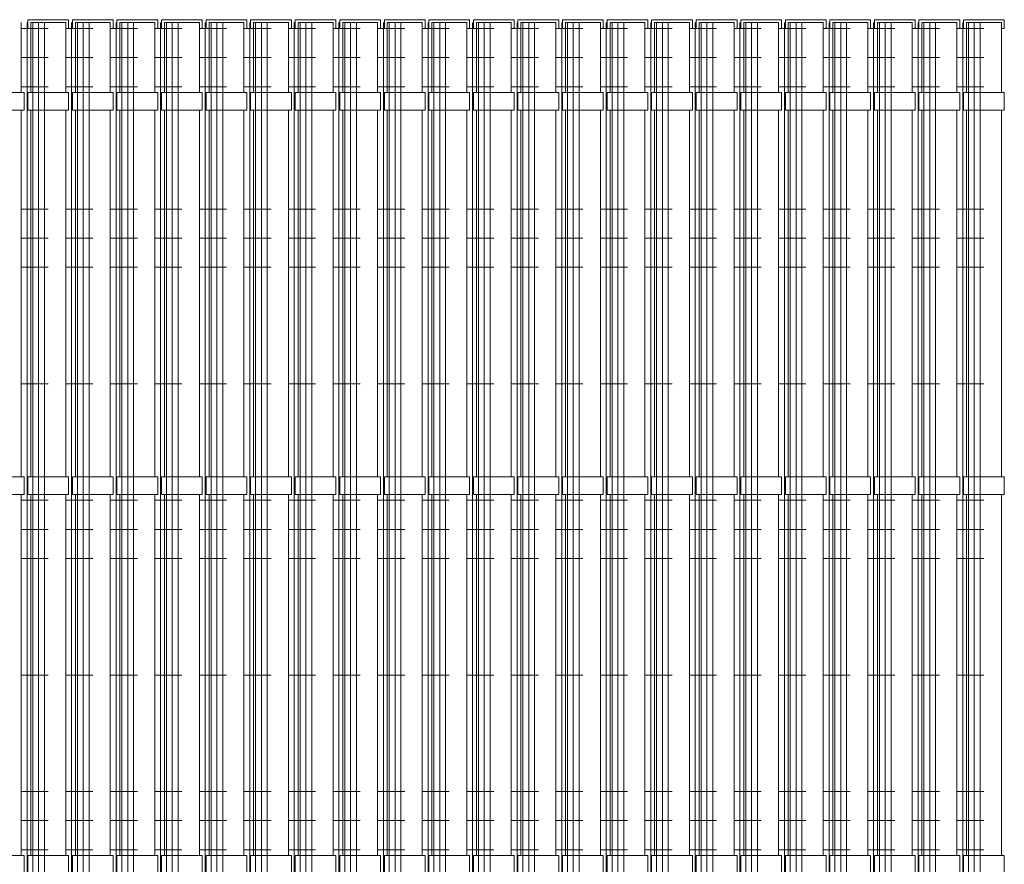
# Model space of a CAD drawing. Header units: millimetres. Extents: x 1962 to 3194, y -795 to -219.
# Tile 231 of 256: x 2724.51 to 2726.2, y -475.17 to -473.72. Entities that reach past the tile are written whole.
import ezdxf

# ---------------------------------------------------------------- set-up
doc = ezdxf.new("R2010")
doc.units = ezdxf.units.MM
doc.layers.add('A_elewacje kolorystyka', color=252, linetype='Continuous', lineweight=9)
doc.layers.add('A_ogrodzenie 2_4m', color=45, linetype='Continuous', lineweight=9)

# ---------------------------------------------------------------- blocks, each defined once
blk = doc.blocks.new('zw$607D')
at = {"layer": 'A_ogrodzenie 2_4m'}
for p, q in [((-2.5647, 2.3716), (-2.5647, 2.4916)), ((-2.5547, 0.0616), (-2.5547, 2.4916)), ((-2.5447, 0.0616), (-2.5447, 2.4916)), ((-2.5347, 0.0616), (-2.5347, 2.4916)), ((-2.5247, 0.0616), (-2.5247, 2.4916)), ((-2.4882, 2.3716), (-2.4882, 2.4916)), ((-2.4782, 0.0616), (-2.4782, 2.4916)), ((-2.4682, 0.0616), (-2.4682, 2.4916)), ((-2.4582, 0.0616), (-2.4582, 2.4916)), ((-2.4482, 0.0616), (-2.4482, 2.4916)), ((-2.4017, 0.0616), (-2.4017, 2.4916)), ((-2.3917, 0.0616), (-2.3917, 2.4916)), ((-2.3817, 0.0616), (-2.3817, 2.4916)), ((-2.3717, 0.0616), (-2.3717, 2.4916)), ((-2.3252, 0.0616), (-2.3252, 2.4916)), ((-2.3152, 0.0616), (-2.3152, 2.4916)), ((-2.3052, 0.0616), (-2.3052, 2.4916)), ((-2.2952, 0.0616), (-2.2952, 2.4916)), ((-2.2487, 0.0616), (-2.2487, 2.4916)), ((-2.2387, 0.0616), (-2.2387, 2.4916)), ((-2.2287, 0.0616), (-2.2287, 2.4916)), ((-2.2187, 0.0616), (-2.2187, 2.4916)), ((-2.1722, 0.0616), (-2.1722, 2.4916)), ((-2.1622, 0.0616), (-2.1622, 2.4916)), ((-2.1522, 0.0616), (-2.1522, 2.4916)), ((-2.1422, 0.0616), (-2.1422, 2.4916)), ((-2.0957, 0.0616), (-2.0957, 2.4916)), ((-2.0857, 0.0616), (-2.0857, 2.4916)), ((-2.0757, 0.0616), (-2.0757, 2.4916)), ((-2.0657, 0.0616), (-2.0657, 2.4916)), ((-2.0192, 0.0616), (-2.0192, 2.4916)), ((-2.0092, 0.0616), (-2.0092, 2.4916)), ((-1.9992, 0.0616), (-1.9992, 2.4916)), ((-1.9892, 0.0616), (-1.9892, 2.4916)), ((-1.9426, 0.0616), (-1.9426, 2.4916)), ((-1.9326, 0.0616), (-1.9326, 2.4916)), ((-1.9226, 0.0616), (-1.9226, 2.4916)), ((-1.9126, 0.0616), (-1.9126, 2.4916)), ((-1.8661, 0.0616), (-1.8661, 2.4916)), ((-1.8561, 0.0616), (-1.8561, 2.4916)), ((-1.8461, 0.0616), (-1.8461, 2.4916)), ((-1.8361, 0.0616), (-1.8361, 2.4916)), ((-1.7896, 0.0616), (-1.7896, 2.4916)), ((-1.7796, 0.0616), (-1.7796, 2.4916)), ((-1.7696, 0.0616), (-1.7696, 2.4916)), ((-1.7596, 0.0616), (-1.7596, 2.4916)), ((-1.7131, 0.0616), (-1.7131, 2.4916)), ((-1.7031, 0.0616), (-1.7031, 2.4916)), ((-1.6931, 0.0616), (-1.6931, 2.4916)), ((-1.6831, 0.0616), (-1.6831, 2.4916)), ((-1.6366, 0.0616), (-1.6366, 2.4916)), ((-1.6266, 0.0616), (-1.6266, 2.4916)), ((-1.6166, 0.0616), (-1.6166, 2.4916)), ((-1.6066, 0.0616), (-1.6066, 2.4916)), ((-1.5601, 0.0616), (-1.5601, 2.4916)), ((-1.5501, 0.0616), (-1.5501, 2.4916)), ((-1.5401, 0.0616), (-1.5401, 2.4916)), ((-1.5301, 0.0616), (-1.5301, 2.4916)), ((-1.4836, 0.0616), (-1.4836, 2.4916)), ((-1.4736, 0.0616), (-1.4736, 2.4916)), ((-1.4636, 0.0616), (-1.4636, 2.4916)), ((-1.4536, 0.0616), (-1.4536, 2.4916)), ((-1.4071, 0.0616), (-1.4071, 2.4916)), ((-1.3971, 0.0616), (-1.3971, 2.4916)), ((-1.3871, 0.0616), (-1.3871, 2.4916)), ((-1.3771, 0.0616), (-1.3771, 2.4916)), ((-1.3305, 0.0616), (-1.3305, 2.4916)), ((-1.3205, 0.0616), (-1.3205, 2.4916)), ((-1.3105, 0.0616), (-1.3105, 2.4916)), ((-1.3005, 0.0616), (-1.3005, 2.4916)), ((-1.254, 0.0616), (-1.254, 2.4916)), ((-1.244, 0.0616), (-1.244, 2.4916)), ((-1.234, 0.0616), (-1.234, 2.4916)), ((-1.224, 0.0616), (-1.224, 2.4916)), ((-1.1775, 0.0616), (-1.1775, 2.4916)), ((-1.1675, 0.0616), (-1.1675, 2.4916)), ((-1.1575, 0.0616), (-1.1575, 2.4916)), ((-1.1475, 0.0616), (-1.1475, 2.4916)), ((-1.101, 0.0616), (-1.101, 2.4916)), ((-1.091, 0.0616), (-1.091, 2.4916)), ((-1.081, 0.0616), (-1.081, 2.4916)), ((-1.071, 0.0616), (-1.071, 2.4916)), ((-1.0245, 0.0616), (-1.0245, 2.4916)), ((-1.0145, 0.0616), (-1.0145, 2.4916)), ((-1.0045, 0.0616), (-1.0045, 2.4916)), ((-0.9945, 0.0616), (-0.9945, 2.4916)), ((-0.948, 0.0616), (-0.948, 2.4916)), ((-0.938, 0.0616), (-0.938, 2.4916)), ((-0.928, 0.0616), (-0.928, 2.4916)), ((-0.918, 0.0616), (-0.918, 2.4916)), ((-2.5182, 2.4816), (-2.5647, 2.4816)), ((-2.4417, 2.4816), (-2.4882, 2.4816)), ((-2.3652, 2.4816), (-2.4117, 2.4816)), ((-2.2887, 2.4816), (-2.3352, 2.4816)), ((-2.2122, 2.4816), (-2.2587, 2.4816)), ((-2.1357, 2.4816), (-2.1822, 2.4816)), ((-2.0592, 2.4816), (-2.1057, 2.4816)), ((-1.9826, 2.4816), (-2.0292, 2.4816)), ((-1.9061, 2.4816), (-1.9526, 2.4816)), ((-1.8296, 2.4816), (-1.8761, 2.4816)), ((-1.7531, 2.4816), (-1.7996, 2.4816)), ((-1.6766, 2.4816), (-1.7231, 2.4816)), ((-1.6001, 2.4816), (-1.6466, 2.4816)), ((-1.5236, 2.4816), (-1.5701, 2.4816)), ((-1.4471, 2.4816), (-1.4936, 2.4816)), ((-1.3705, 2.4816), (-1.4171, 2.4816)), ((-1.294, 2.4816), (-1.3405, 2.4816)), ((-1.2175, 2.4816), (-1.264, 2.4816)), ((-1.141, 2.4816), (-1.1875, 2.4816)), ((-1.0645, 2.4816), (-1.111, 2.4816)), ((-0.988, 2.4816), (-1.0345, 2.4816)), ((-0.9115, 2.4816), (-0.958, 2.4816)), ((-2.5182, 2.4316), (-2.5647, 2.4316)), ((-2.4417, 2.4316), (-2.4882, 2.4316)), ((-2.3652, 2.4316), (-2.4117, 2.4316)), ((-2.2887, 2.4316), (-2.3352, 2.4316)), ((-2.2122, 2.4316), (-2.2587, 2.4316)), ((-2.1357, 2.4316), (-2.1822, 2.4316)), ((-2.0592, 2.4316), (-2.1057, 2.4316)), ((-1.9826, 2.4316), (-2.0292, 2.4316)), ((-1.9061, 2.4316), (-1.9526, 2.4316)), ((-1.8296, 2.4316), (-1.8761, 2.4316)), ((-1.7531, 2.4316), (-1.7996, 2.4316)), ((-1.6766, 2.4316), (-1.7231, 2.4316)), ((-1.6001, 2.4316), (-1.6466, 2.4316)), ((-1.5236, 2.4316), (-1.5701, 2.4316)), ((-1.4471, 2.4316), (-1.4936, 2.4316)), ((-1.3705, 2.4316), (-1.4171, 2.4316)), ((-1.294, 2.4316), (-1.3405, 2.4316)), ((-1.2175, 2.4316), (-1.264, 2.4316)), ((-1.141, 2.4316), (-1.1875, 2.4316)), ((-1.0645, 2.4316), (-1.111, 2.4316)), ((-0.988, 2.4316), (-1.0345, 2.4316)), ((-0.9115, 2.4316), (-0.958, 2.4316)), ((-2.5182, 2.3816), (-2.5647, 2.3816)), ((-2.4417, 2.3816), (-2.4882, 2.3816)), ((-2.3652, 2.3816), (-2.4117, 2.3816)), ((-2.2887, 2.3816), (-2.3352, 2.3816)), ((-2.2122, 2.3816), (-2.2587, 2.3816)), ((-2.1357, 2.3816), (-2.1822, 2.3816)), ((-2.0592, 2.3816), (-2.1057, 2.3816)), ((-1.9826, 2.3816), (-2.0292, 2.3816)), ((-1.9061, 2.3816), (-1.9526, 2.3816)), ((-1.8296, 2.3816), (-1.8761, 2.3816)), ((-1.7531, 2.3816), (-1.7996, 2.3816)), ((-1.6766, 2.3816), (-1.7231, 2.3816)), ((-1.6001, 2.3816), (-1.6466, 2.3816)), ((-1.5236, 2.3816), (-1.5701, 2.3816)), ((-1.4471, 2.3816), (-1.4936, 2.3816)), ((-1.3705, 2.3816), (-1.4171, 2.3816)), ((-1.294, 2.3816), (-1.3405, 2.3816)), ((-1.2175, 2.3816), (-1.264, 2.3816)), ((-1.141, 2.3816), (-1.1875, 2.3816)), ((-1.0645, 2.3816), (-1.111, 2.3816)), ((-0.988, 2.3816), (-1.0345, 2.3816)), ((-0.9115, 2.3816), (-0.958, 2.3816)), ((-2.5647, 1.7116), (-2.5647, 2.3416)), ((-2.4882, 1.7116), (-2.4882, 2.3416)), ((-2.5182, 2.1716), (-2.5647, 2.1716)), ((-2.4417, 2.1716), (-2.4882, 2.1716)), ((-2.3652, 2.1716), (-2.4117, 2.1716)), ((-2.2887, 2.1716), (-2.3352, 2.1716)), ((-2.2122, 2.1716), (-2.2587, 2.1716)), ((-2.1357, 2.1716), (-2.1822, 2.1716)), ((-2.0592, 2.1716), (-2.1057, 2.1716)), ((-1.9826, 2.1716), (-2.0292, 2.1716)), ((-1.9061, 2.1716), (-1.9526, 2.1716)), ((-1.8296, 2.1716), (-1.8761, 2.1716)), ((-1.7531, 2.1716), (-1.7996, 2.1716)), ((-1.6766, 2.1716), (-1.7231, 2.1716)), ((-1.6001, 2.1716), (-1.6466, 2.1716)), ((-1.5236, 2.1716), (-1.5701, 2.1716)), ((-1.4471, 2.1716), (-1.4936, 2.1716)), ((-1.3705, 2.1716), (-1.4171, 2.1716)), ((-1.294, 2.1716), (-1.3405, 2.1716)), ((-1.2175, 2.1716), (-1.264, 2.1716)), ((-1.141, 2.1716), (-1.1875, 2.1716)), ((-1.0645, 2.1716), (-1.111, 2.1716)), ((-0.988, 2.1716), (-1.0345, 2.1716)), ((-0.9115, 2.1716), (-0.958, 2.1716)), ((-2.5182, 2.1216), (-2.5647, 2.1216)), ((-2.4417, 2.1216), (-2.4882, 2.1216)), ((-2.3652, 2.1216), (-2.4117, 2.1216)), ((-2.2887, 2.1216), (-2.3352, 2.1216)), ((-2.2122, 2.1216), (-2.2587, 2.1216)), ((-2.1357, 2.1216), (-2.1822, 2.1216)), ((-2.0592, 2.1216), (-2.1057, 2.1216)), ((-1.9826, 2.1216), (-2.0292, 2.1216)), ((-1.9061, 2.1216), (-1.9526, 2.1216)), ((-1.8296, 2.1216), (-1.8761, 2.1216)), ((-1.7531, 2.1216), (-1.7996, 2.1216)), ((-1.6766, 2.1216), (-1.7231, 2.1216)), ((-1.6001, 2.1216), (-1.6466, 2.1216)), ((-1.5236, 2.1216), (-1.5701, 2.1216)), ((-1.4471, 2.1216), (-1.4936, 2.1216)), ((-1.3705, 2.1216), (-1.4171, 2.1216)), ((-1.294, 2.1216), (-1.3405, 2.1216)), ((-1.2175, 2.1216), (-1.264, 2.1216)), ((-1.141, 2.1216), (-1.1875, 2.1216)), ((-1.0645, 2.1216), (-1.111, 2.1216)), ((-0.988, 2.1216), (-1.0345, 2.1216)), ((-0.9115, 2.1216), (-0.958, 2.1216)), ((-2.5182, 2.0716), (-2.5647, 2.0716)), ((-2.4417, 2.0716), (-2.4882, 2.0716)), ((-2.3652, 2.0716), (-2.4117, 2.0716)), ((-2.2887, 2.0716), (-2.3352, 2.0716)), ((-2.2122, 2.0716), (-2.2587, 2.0716)), ((-2.1357, 2.0716), (-2.1822, 2.0716)), ((-2.0592, 2.0716), (-2.1057, 2.0716)), ((-1.9826, 2.0716), (-2.0292, 2.0716)), ((-1.9061, 2.0716), (-1.9526, 2.0716)), ((-1.8296, 2.0716), (-1.8761, 2.0716)), ((-1.7531, 2.0716), (-1.7996, 2.0716)), ((-1.6766, 2.0716), (-1.7231, 2.0716)), ((-1.6001, 2.0716), (-1.6466, 2.0716)), ((-1.5236, 2.0716), (-1.5701, 2.0716)), ((-1.4471, 2.0716), (-1.4936, 2.0716)), ((-1.3705, 2.0716), (-1.4171, 2.0716)), ((-1.294, 2.0716), (-1.3405, 2.0716)), ((-1.2175, 2.0716), (-1.264, 2.0716)), ((-1.141, 2.0716), (-1.1875, 2.0716)), ((-1.0645, 2.0716), (-1.111, 2.0716)), ((-0.988, 2.0716), (-1.0345, 2.0716)), ((-0.9115, 2.0716), (-0.958, 2.0716)), ((-2.5182, 1.8716), (-2.5647, 1.8716)), ((-2.4417, 1.8716), (-2.4882, 1.8716)), ((-2.3652, 1.8716), (-2.4117, 1.8716)), ((-2.2887, 1.8716), (-2.3352, 1.8716)), ((-2.2122, 1.8716), (-2.2587, 1.8716)), ((-2.1357, 1.8716), (-2.1822, 1.8716)), ((-2.0592, 1.8716), (-2.1057, 1.8716)), ((-1.9826, 1.8716), (-2.0292, 1.8716)), ((-1.9061, 1.8716), (-1.9526, 1.8716)), ((-1.8296, 1.8716), (-1.8761, 1.8716)), ((-1.7531, 1.8716), (-1.7996, 1.8716)), ((-1.6766, 1.8716), (-1.7231, 1.8716)), ((-1.6001, 1.8716), (-1.6466, 1.8716)), ((-1.5236, 1.8716), (-1.5701, 1.8716)), ((-1.4471, 1.8716), (-1.4936, 1.8716)), ((-1.3705, 1.8716), (-1.4171, 1.8716)), ((-1.294, 1.8716), (-1.3405, 1.8716)), ((-1.2175, 1.8716), (-1.264, 1.8716)), ((-1.141, 1.8716), (-1.1875, 1.8716)), ((-1.0645, 1.8716), (-1.111, 1.8716)), ((-0.988, 1.8716), (-1.0345, 1.8716)), ((-0.9115, 1.8716), (-0.958, 1.8716)), ((-2.5647, 1.0616), (-2.5647, 1.6816)), ((-2.4882, 1.0616), (-2.4882, 1.6816)), ((-2.5182, 1.6716), (-2.5647, 1.6716)), ((-2.4417, 1.6716), (-2.4882, 1.6716)), ((-2.3652, 1.6716), (-2.4117, 1.6716)), ((-2.2887, 1.6716), (-2.3352, 1.6716)), ((-2.2122, 1.6716), (-2.2587, 1.6716)), ((-2.1357, 1.6716), (-2.1822, 1.6716)), ((-2.0592, 1.6716), (-2.1057, 1.6716)), ((-1.9826, 1.6716), (-2.0292, 1.6716)), ((-1.9061, 1.6716), (-1.9526, 1.6716)), ((-1.8296, 1.6716), (-1.8761, 1.6716)), ((-1.7531, 1.6716), (-1.7996, 1.6716)), ((-1.6766, 1.6716), (-1.7231, 1.6716)), ((-1.6001, 1.6716), (-1.6466, 1.6716)), ((-1.5236, 1.6716), (-1.5701, 1.6716)), ((-1.4471, 1.6716), (-1.4936, 1.6716)), ((-1.3705, 1.6716), (-1.4171, 1.6716)), ((-1.294, 1.6716), (-1.3405, 1.6716)), ((-1.2175, 1.6716), (-1.264, 1.6716)), ((-1.141, 1.6716), (-1.1875, 1.6716)), ((-1.0645, 1.6716), (-1.111, 1.6716)), ((-0.988, 1.6716), (-1.0345, 1.6716)), ((-0.9115, 1.6716), (-0.958, 1.6716)), ((-2.5182, 1.6216), (-2.5647, 1.6216)), ((-2.4417, 1.6216), (-2.4882, 1.6216)), ((-2.3652, 1.6216), (-2.4117, 1.6216)), ((-2.2887, 1.6216), (-2.3352, 1.6216)), ((-2.2122, 1.6216), (-2.2587, 1.6216)), ((-2.1357, 1.6216), (-2.1822, 1.6216)), ((-2.0592, 1.6216), (-2.1057, 1.6216)), ((-1.9826, 1.6216), (-2.0292, 1.6216)), ((-1.9061, 1.6216), (-1.9526, 1.6216)), ((-1.8296, 1.6216), (-1.8761, 1.6216)), ((-1.7531, 1.6216), (-1.7996, 1.6216)), ((-1.6766, 1.6216), (-1.7231, 1.6216)), ((-1.6001, 1.6216), (-1.6466, 1.6216)), ((-1.5236, 1.6216), (-1.5701, 1.6216)), ((-1.4471, 1.6216), (-1.4936, 1.6216)), ((-1.3705, 1.6216), (-1.4171, 1.6216)), ((-1.294, 1.6216), (-1.3405, 1.6216)), ((-1.2175, 1.6216), (-1.264, 1.6216)), ((-1.141, 1.6216), (-1.1875, 1.6216)), ((-1.0645, 1.6216), (-1.111, 1.6216)), ((-0.988, 1.6216), (-1.0345, 1.6216)), ((-0.9115, 1.6216), (-0.958, 1.6216)), ((-2.5182, 1.5716), (-2.5647, 1.5716)), ((-2.4417, 1.5716), (-2.4882, 1.5716)), ((-2.3652, 1.5716), (-2.4117, 1.5716)), ((-2.2887, 1.5716), (-2.3352, 1.5716)), ((-2.2122, 1.5716), (-2.2587, 1.5716)), ((-2.1357, 1.5716), (-2.1822, 1.5716)), ((-2.0592, 1.5716), (-2.1057, 1.5716)), ((-1.9826, 1.5716), (-2.0292, 1.5716)), ((-1.9061, 1.5716), (-1.9526, 1.5716)), ((-1.8296, 1.5716), (-1.8761, 1.5716)), ((-1.7531, 1.5716), (-1.7996, 1.5716)), ((-1.6766, 1.5716), (-1.7231, 1.5716)), ((-1.6001, 1.5716), (-1.6466, 1.5716)), ((-1.5236, 1.5716), (-1.5701, 1.5716)), ((-1.4471, 1.5716), (-1.4936, 1.5716)), ((-1.3705, 1.5716), (-1.4171, 1.5716)), ((-1.294, 1.5716), (-1.3405, 1.5716)), ((-1.2175, 1.5716), (-1.264, 1.5716)), ((-1.141, 1.5716), (-1.1875, 1.5716)), ((-1.0645, 1.5716), (-1.111, 1.5716)), ((-0.988, 1.5716), (-1.0345, 1.5716)), ((-0.9115, 1.5716), (-0.958, 1.5716)), ((-2.5182, 1.3716), (-2.5647, 1.3716)), ((-2.4417, 1.3716), (-2.4882, 1.3716)), ((-2.3652, 1.3716), (-2.4117, 1.3716)), ((-2.2887, 1.3716), (-2.3352, 1.3716)), ((-2.2122, 1.3716), (-2.2587, 1.3716)), ((-2.1357, 1.3716), (-2.1822, 1.3716)), ((-2.0592, 1.3716), (-2.1057, 1.3716)), ((-1.9826, 1.3716), (-2.0292, 1.3716)), ((-1.9061, 1.3716), (-1.9526, 1.3716)), ((-1.8296, 1.3716), (-1.8761, 1.3716)), ((-1.7531, 1.3716), (-1.7996, 1.3716)), ((-1.6766, 1.3716), (-1.7231, 1.3716)), ((-1.6001, 1.3716), (-1.6466, 1.3716)), ((-1.5236, 1.3716), (-1.5701, 1.3716)), ((-1.4471, 1.3716), (-1.4936, 1.3716)), ((-1.3705, 1.3716), (-1.4171, 1.3716)), ((-1.294, 1.3716), (-1.3405, 1.3716)), ((-1.2175, 1.3716), (-1.264, 1.3716)), ((-1.141, 1.3716), (-1.1875, 1.3716)), ((-1.0645, 1.3716), (-1.111, 1.3716)), ((-0.988, 1.3716), (-1.0345, 1.3716)), ((-0.9115, 1.3716), (-0.958, 1.3716)), ((-2.5182, 1.1716), (-2.5647, 1.1716)), ((-2.4417, 1.1716), (-2.4882, 1.1716)), ((-2.3652, 1.1716), (-2.4117, 1.1716)), ((-2.2887, 1.1716), (-2.3352, 1.1716)), ((-2.2122, 1.1716), (-2.2587, 1.1716)), ((-2.1357, 1.1716), (-2.1822, 1.1716)), ((-2.0592, 1.1716), (-2.1057, 1.1716)), ((-1.9826, 1.1716), (-2.0292, 1.1716)), ((-1.9061, 1.1716), (-1.9526, 1.1716)), ((-1.8296, 1.1716), (-1.8761, 1.1716)), ((-1.7531, 1.1716), (-1.7996, 1.1716)), ((-1.6766, 1.1716), (-1.7231, 1.1716)), ((-1.6001, 1.1716), (-1.6466, 1.1716)), ((-1.5236, 1.1716), (-1.5701, 1.1716)), ((-1.4471, 1.1716), (-1.4936, 1.1716)), ((-1.3705, 1.1716), (-1.4171, 1.1716)), ((-1.294, 1.1716), (-1.3405, 1.1716)), ((-1.2175, 1.1716), (-1.264, 1.1716)), ((-1.141, 1.1716), (-1.1875, 1.1716)), ((-1.0645, 1.1716), (-1.111, 1.1716)), ((-0.988, 1.1716), (-1.0345, 1.1716)), ((-0.9115, 1.1716), (-0.958, 1.1716)), ((-2.5182, 1.1216), (-2.5647, 1.1216)), ((-2.4417, 1.1216), (-2.4882, 1.1216)), ((-2.3652, 1.1216), (-2.4117, 1.1216)), ((-2.2887, 1.1216), (-2.3352, 1.1216)), ((-2.2122, 1.1216), (-2.2587, 1.1216)), ((-2.1357, 1.1216), (-2.1822, 1.1216)), ((-2.0592, 1.1216), (-2.1057, 1.1216)), ((-1.9826, 1.1216), (-2.0292, 1.1216)), ((-1.9061, 1.1216), (-1.9526, 1.1216)), ((-1.8296, 1.1216), (-1.8761, 1.1216)), ((-1.7531, 1.1216), (-1.7996, 1.1216)), ((-1.6766, 1.1216), (-1.7231, 1.1216)), ((-1.6001, 1.1216), (-1.6466, 1.1216)), ((-1.5236, 1.1216), (-1.5701, 1.1216)), ((-1.4471, 1.1216), (-1.4936, 1.1216)), ((-1.3705, 1.1216), (-1.4171, 1.1216)), ((-1.294, 1.1216), (-1.3405, 1.1216)), ((-1.2175, 1.1216), (-1.264, 1.1216)), ((-1.141, 1.1216), (-1.1875, 1.1216)), ((-1.0645, 1.1216), (-1.111, 1.1216)), ((-0.988, 1.1216), (-1.0345, 1.1216)), ((-0.9115, 1.1216), (-0.958, 1.1216)), ((-2.5182, 1.0716), (-2.5647, 1.0716)), ((-2.4417, 1.0716), (-2.4882, 1.0716)), ((-2.3652, 1.0716), (-2.4117, 1.0716)), ((-2.2887, 1.0716), (-2.3352, 1.0716)), ((-2.2122, 1.0716), (-2.2587, 1.0716)), ((-2.1357, 1.0716), (-2.1822, 1.0716)), ((-2.0592, 1.0716), (-2.1057, 1.0716)), ((-1.9826, 1.0716), (-2.0292, 1.0716)), ((-1.9061, 1.0716), (-1.9526, 1.0716)), ((-1.8296, 1.0716), (-1.8761, 1.0716)), ((-1.7531, 1.0716), (-1.7996, 1.0716)), ((-1.6766, 1.0716), (-1.7231, 1.0716)), ((-1.6001, 1.0716), (-1.6466, 1.0716)), ((-1.5236, 1.0716), (-1.5701, 1.0716)), ((-1.4471, 1.0716), (-1.4936, 1.0716)), ((-1.3705, 1.0716), (-1.4171, 1.0716)), ((-1.294, 1.0716), (-1.3405, 1.0716)), ((-1.2175, 1.0716), (-1.264, 1.0716)), ((-1.141, 1.0716), (-1.1875, 1.0716)), ((-1.0645, 1.0716), (-1.111, 1.0716)), ((-0.988, 1.0716), (-1.0345, 1.0716)), ((-0.9115, 1.0716), (-0.958, 1.0716))]:
    blk.add_line(p, q, dxfattribs=at)
for points in [[(-2.5532, 2.4816), (-2.5482, 2.4816), (-2.5482, 2.4916), (-2.4882, 2.4916), (-2.4882, 2.4816), (-2.4832, 2.4816), (-2.4832, 2.4966), (-2.5532, 2.4966)], [(-2.4767, 2.4816), (-2.4717, 2.4816), (-2.4717, 2.4916), (-2.4117, 2.4916), (-2.4117, 2.4816), (-2.4067, 2.4816), (-2.4067, 2.4966), (-2.4767, 2.4966)], [(-2.4002, 2.4816), (-2.3952, 2.4816), (-2.3952, 2.4916), (-2.3352, 2.4916), (-2.3352, 2.4816), (-2.3302, 2.4816), (-2.3302, 2.4966), (-2.4002, 2.4966)], [(-2.3237, 2.4816), (-2.3187, 2.4816), (-2.3187, 2.4916), (-2.2587, 2.4916), (-2.2587, 2.4816), (-2.2537, 2.4816), (-2.2537, 2.4966), (-2.3237, 2.4966)], [(-2.2472, 2.4816), (-2.2422, 2.4816), (-2.2422, 2.4916), (-2.1822, 2.4916), (-2.1822, 2.4816), (-2.1772, 2.4816), (-2.1772, 2.4966), (-2.2472, 2.4966)], [(-2.1707, 2.4816), (-2.1657, 2.4816), (-2.1657, 2.4916), (-2.1057, 2.4916), (-2.1057, 2.4816), (-2.1007, 2.4816), (-2.1007, 2.4966), (-2.1707, 2.4966)], [(-2.0942, 2.4816), (-2.0892, 2.4816), (-2.0892, 2.4916), (-2.0292, 2.4916), (-2.0292, 2.4816), (-2.0242, 2.4816), (-2.0242, 2.4966), (-2.0942, 2.4966)], [(-2.0176, 2.4816), (-2.0126, 2.4816), (-2.0126, 2.4916), (-1.9526, 2.4916), (-1.9526, 2.4816), (-1.9476, 2.4816), (-1.9476, 2.4966), (-2.0176, 2.4966)], [(-1.9411, 2.4816), (-1.9361, 2.4816), (-1.9361, 2.4916), (-1.8761, 2.4916), (-1.8761, 2.4816), (-1.8711, 2.4816), (-1.8711, 2.4966), (-1.9411, 2.4966)], [(-1.8646, 2.4816), (-1.8596, 2.4816), (-1.8596, 2.4916), (-1.7996, 2.4916), (-1.7996, 2.4816), (-1.7946, 2.4816), (-1.7946, 2.4966), (-1.8646, 2.4966)], [(-1.7881, 2.4816), (-1.7831, 2.4816), (-1.7831, 2.4916), (-1.7231, 2.4916), (-1.7231, 2.4816), (-1.7181, 2.4816), (-1.7181, 2.4966), (-1.7881, 2.4966)], [(-1.7116, 2.4816), (-1.7066, 2.4816), (-1.7066, 2.4916), (-1.6466, 2.4916), (-1.6466, 2.4816), (-1.6416, 2.4816), (-1.6416, 2.4966), (-1.7116, 2.4966)], [(-1.6351, 2.4816), (-1.6301, 2.4816), (-1.6301, 2.4916), (-1.5701, 2.4916), (-1.5701, 2.4816), (-1.5651, 2.4816), (-1.5651, 2.4966), (-1.6351, 2.4966)], [(-1.5586, 2.4816), (-1.5536, 2.4816), (-1.5536, 2.4916), (-1.4936, 2.4916), (-1.4936, 2.4816), (-1.4886, 2.4816), (-1.4886, 2.4966), (-1.5586, 2.4966)], [(-1.4821, 2.4816), (-1.4771, 2.4816), (-1.4771, 2.4916), (-1.4171, 2.4916), (-1.4171, 2.4816), (-1.4121, 2.4816), (-1.4121, 2.4966), (-1.4821, 2.4966)], [(-1.4055, 2.4816), (-1.4005, 2.4816), (-1.4005, 2.4916), (-1.3405, 2.4916), (-1.3405, 2.4816), (-1.3355, 2.4816), (-1.3355, 2.4966), (-1.4055, 2.4966)], [(-1.329, 2.4816), (-1.324, 2.4816), (-1.324, 2.4916), (-1.264, 2.4916), (-1.264, 2.4816), (-1.259, 2.4816), (-1.259, 2.4966), (-1.329, 2.4966)], [(-1.2525, 2.4816), (-1.2475, 2.4816), (-1.2475, 2.4916), (-1.1875, 2.4916), (-1.1875, 2.4816), (-1.1825, 2.4816), (-1.1825, 2.4966), (-1.2525, 2.4966)], [(-1.176, 2.4816), (-1.171, 2.4816), (-1.171, 2.4916), (-1.111, 2.4916), (-1.111, 2.4816), (-1.106, 2.4816), (-1.106, 2.4966), (-1.176, 2.4966)], [(-1.0995, 2.4816), (-1.0945, 2.4816), (-1.0945, 2.4916), (-1.0345, 2.4916), (-1.0345, 2.4816), (-1.0295, 2.4816), (-1.0295, 2.4966), (-1.0995, 2.4966)], [(-1.023, 2.4816), (-1.018, 2.4816), (-1.018, 2.4916), (-0.958, 2.4916), (-0.958, 2.4816), (-0.953, 2.4816), (-0.953, 2.4966), (-1.023, 2.4966)], [(-0.9465, 2.4816), (-0.9415, 2.4816), (-0.9415, 2.4916), (-0.8815, 2.4916), (-0.8815, 2.4816), (-0.8765, 2.4816), (-0.8765, 2.4966), (-0.9465, 2.4966)]]:
    blk.add_lwpolyline(points, close=True, dxfattribs=at)
for points in [[(-2.4882, 2.3716), (-2.4882, 2.4916), (-2.5482, 2.4916), (-2.5482, 2.3716)], [(-2.4117, 2.3716), (-2.4117, 2.4916), (-2.4717, 2.4916), (-2.4717, 2.3716)], [(-2.3352, 2.3716), (-2.3352, 2.4916), (-2.3952, 2.4916), (-2.3952, 2.3716)], [(-2.2587, 2.3716), (-2.2587, 2.4916), (-2.3187, 2.4916), (-2.3187, 2.3716)], [(-2.1822, 2.3716), (-2.1822, 2.4916), (-2.2422, 2.4916), (-2.2422, 2.3716)], [(-2.1057, 2.3716), (-2.1057, 2.4916), (-2.1657, 2.4916), (-2.1657, 2.3716)], [(-2.0292, 2.3716), (-2.0292, 2.4916), (-2.0892, 2.4916), (-2.0892, 2.3716)], [(-1.9526, 2.3716), (-1.9526, 2.4916), (-2.0126, 2.4916), (-2.0126, 2.3716)], [(-1.8761, 2.3716), (-1.8761, 2.4916), (-1.9361, 2.4916), (-1.9361, 2.3716)], [(-1.7996, 2.3716), (-1.7996, 2.4916), (-1.8596, 2.4916), (-1.8596, 2.3716)], [(-1.7231, 2.3716), (-1.7231, 2.4916), (-1.7831, 2.4916), (-1.7831, 2.3716)], [(-1.6466, 2.3716), (-1.6466, 2.4916), (-1.7066, 2.4916), (-1.7066, 2.3716)], [(-1.5701, 2.3716), (-1.5701, 2.4916), (-1.6301, 2.4916), (-1.6301, 2.3716)], [(-1.4936, 2.3716), (-1.4936, 2.4916), (-1.5536, 2.4916), (-1.5536, 2.3716)], [(-1.4171, 2.3716), (-1.4171, 2.4916), (-1.4771, 2.4916), (-1.4771, 2.3716)], [(-1.3405, 2.3716), (-1.3405, 2.4916), (-1.4005, 2.4916), (-1.4005, 2.3716)], [(-1.264, 2.3716), (-1.264, 2.4916), (-1.324, 2.4916), (-1.324, 2.3716)], [(-1.1875, 2.3716), (-1.1875, 2.4916), (-1.2475, 2.4916), (-1.2475, 2.3716)], [(-1.111, 2.3716), (-1.111, 2.4916), (-1.171, 2.4916), (-1.171, 2.3716)], [(-1.0345, 2.3716), (-1.0345, 2.4916), (-1.0945, 2.4916), (-1.0945, 2.3716)], [(-0.958, 2.3716), (-0.958, 2.4916), (-1.018, 2.4916), (-1.018, 2.3716)], [(-0.8815, 2.3716), (-0.8815, 2.4916), (-0.9415, 2.4916), (-0.9415, 2.3716)], [(-2.6297, 2.3716), (-2.5597, 2.3716), (-2.5597, 2.3416), (-2.6297, 2.3416), (-2.6297, 2.3716)], [(-2.5532, 2.3716), (-2.4832, 2.3716), (-2.4832, 2.3416), (-2.5532, 2.3416), (-2.5532, 2.3716)], [(-2.4767, 2.3716), (-2.4067, 2.3716), (-2.4067, 2.3416), (-2.4767, 2.3416), (-2.4767, 2.3716)], [(-2.4002, 2.3716), (-2.3302, 2.3716), (-2.3302, 2.3416), (-2.4002, 2.3416), (-2.4002, 2.3716)], [(-2.3237, 2.3716), (-2.2537, 2.3716), (-2.2537, 2.3416), (-2.3237, 2.3416), (-2.3237, 2.3716)], [(-2.2472, 2.3716), (-2.1772, 2.3716), (-2.1772, 2.3416), (-2.2472, 2.3416), (-2.2472, 2.3716)], [(-2.1707, 2.3716), (-2.1007, 2.3716), (-2.1007, 2.3416), (-2.1707, 2.3416), (-2.1707, 2.3716)], [(-2.0942, 2.3716), (-2.0242, 2.3716), (-2.0242, 2.3416), (-2.0942, 2.3416), (-2.0942, 2.3716)], [(-2.0176, 2.3716), (-1.9476, 2.3716), (-1.9476, 2.3416), (-2.0176, 2.3416), (-2.0176, 2.3716)], [(-1.9411, 2.3716), (-1.8711, 2.3716), (-1.8711, 2.3416), (-1.9411, 2.3416), (-1.9411, 2.3716)], [(-1.8646, 2.3716), (-1.7946, 2.3716), (-1.7946, 2.3416), (-1.8646, 2.3416), (-1.8646, 2.3716)], [(-1.7881, 2.3716), (-1.7181, 2.3716), (-1.7181, 2.3416), (-1.7881, 2.3416), (-1.7881, 2.3716)], [(-1.7116, 2.3716), (-1.6416, 2.3716), (-1.6416, 2.3416), (-1.7116, 2.3416), (-1.7116, 2.3716)], [(-1.6351, 2.3716), (-1.5651, 2.3716), (-1.5651, 2.3416), (-1.6351, 2.3416), (-1.6351, 2.3716)], [(-1.5586, 2.3716), (-1.4886, 2.3716), (-1.4886, 2.3416), (-1.5586, 2.3416), (-1.5586, 2.3716)], [(-1.4821, 2.3716), (-1.4121, 2.3716), (-1.4121, 2.3416), (-1.4821, 2.3416), (-1.4821, 2.3716)], [(-1.4055, 2.3716), (-1.3355, 2.3716), (-1.3355, 2.3416), (-1.4055, 2.3416), (-1.4055, 2.3716)], [(-1.329, 2.3716), (-1.259, 2.3716), (-1.259, 2.3416), (-1.329, 2.3416), (-1.329, 2.3716)], [(-1.2525, 2.3716), (-1.1825, 2.3716), (-1.1825, 2.3416), (-1.2525, 2.3416), (-1.2525, 2.3716)], [(-1.176, 2.3716), (-1.106, 2.3716), (-1.106, 2.3416), (-1.176, 2.3416), (-1.176, 2.3716)], [(-1.0995, 2.3716), (-1.0295, 2.3716), (-1.0295, 2.3416), (-1.0995, 2.3416), (-1.0995, 2.3716)], [(-1.023, 2.3716), (-0.953, 2.3716), (-0.953, 2.3416), (-1.023, 2.3416), (-1.023, 2.3716)], [(-0.9465, 2.3716), (-0.8765, 2.3716), (-0.8765, 2.3416), (-0.9465, 2.3416), (-0.9465, 2.3716)], [(-2.5482, 2.3416), (-2.5482, 1.7116)], [(-2.4882, 1.7116), (-2.4882, 2.3416)], [(-2.4882, 1.7116), (-2.4882, 2.3416)], [(-2.4717, 2.3416), (-2.4717, 1.7116)], [(-2.4117, 1.7116), (-2.4117, 2.3416)], [(-2.4117, 1.7116), (-2.4117, 2.3416)], [(-2.3952, 2.3416), (-2.3952, 1.7116)], [(-2.3352, 1.7116), (-2.3352, 2.3416)], [(-2.3352, 1.7116), (-2.3352, 2.3416)], [(-2.3187, 2.3416), (-2.3187, 1.7116)], [(-2.2587, 1.7116), (-2.2587, 2.3416)], [(-2.2587, 1.7116), (-2.2587, 2.3416)], [(-2.2422, 2.3416), (-2.2422, 1.7116)], [(-2.1822, 1.7116), (-2.1822, 2.3416)], [(-2.1822, 1.7116), (-2.1822, 2.3416)], [(-2.1657, 2.3416), (-2.1657, 1.7116)], [(-2.1057, 1.7116), (-2.1057, 2.3416)], [(-2.1057, 1.7116), (-2.1057, 2.3416)], [(-2.0892, 2.3416), (-2.0892, 1.7116)], [(-2.0292, 1.7116), (-2.0292, 2.3416)], [(-2.0292, 1.7116), (-2.0292, 2.3416)], [(-2.0126, 2.3416), (-2.0126, 1.7116)], [(-1.9526, 1.7116), (-1.9526, 2.3416)], [(-1.9526, 1.7116), (-1.9526, 2.3416)], [(-1.9361, 2.3416), (-1.9361, 1.7116)], [(-1.8761, 1.7116), (-1.8761, 2.3416)], [(-1.8761, 1.7116), (-1.8761, 2.3416)], [(-1.8596, 2.3416), (-1.8596, 1.7116)], [(-1.7996, 1.7116), (-1.7996, 2.3416)], [(-1.7996, 1.7116), (-1.7996, 2.3416)], [(-1.7831, 2.3416), (-1.7831, 1.7116)], [(-1.7231, 1.7116), (-1.7231, 2.3416)], [(-1.7231, 1.7116), (-1.7231, 2.3416)], [(-1.7066, 2.3416), (-1.7066, 1.7116)], [(-1.6466, 1.7116), (-1.6466, 2.3416)], [(-1.6466, 1.7116), (-1.6466, 2.3416)], [(-1.6301, 2.3416), (-1.6301, 1.7116)], [(-1.5701, 1.7116), (-1.5701, 2.3416)], [(-1.5701, 1.7116), (-1.5701, 2.3416)], [(-1.5536, 2.3416), (-1.5536, 1.7116)], [(-1.4936, 1.7116), (-1.4936, 2.3416)], [(-1.4936, 1.7116), (-1.4936, 2.3416)], [(-1.4771, 2.3416), (-1.4771, 1.7116)], [(-1.4171, 1.7116), (-1.4171, 2.3416)], [(-1.4171, 1.7116), (-1.4171, 2.3416)], [(-1.4005, 2.3416), (-1.4005, 1.7116)], [(-1.3405, 1.7116), (-1.3405, 2.3416)], [(-1.3405, 1.7116), (-1.3405, 2.3416)], [(-1.324, 2.3416), (-1.324, 1.7116)], [(-1.264, 1.7116), (-1.264, 2.3416)], [(-1.264, 1.7116), (-1.264, 2.3416)], [(-1.2475, 2.3416), (-1.2475, 1.7116)], [(-1.1875, 1.7116), (-1.1875, 2.3416)], [(-1.1875, 1.7116), (-1.1875, 2.3416)], [(-1.171, 2.3416), (-1.171, 1.7116)], [(-1.111, 1.7116), (-1.111, 2.3416)], [(-1.111, 1.7116), (-1.111, 2.3416)], [(-1.0945, 2.3416), (-1.0945, 1.7116)], [(-1.0345, 1.7116), (-1.0345, 2.3416)], [(-1.0345, 1.7116), (-1.0345, 2.3416)], [(-1.018, 2.3416), (-1.018, 1.7116)], [(-0.958, 1.7116), (-0.958, 2.3416)], [(-0.958, 1.7116), (-0.958, 2.3416)], [(-0.9415, 2.3416), (-0.9415, 1.7116)], [(-0.8815, 1.7116), (-0.8815, 2.3416)], [(-0.8815, 1.7116), (-0.8815, 2.3416)], [(-2.6297, 1.7116), (-2.5597, 1.7116), (-2.5597, 1.6816), (-2.6297, 1.6816), (-2.6297, 1.7116)], [(-2.5532, 1.7116), (-2.4832, 1.7116), (-2.4832, 1.6816), (-2.5532, 1.6816), (-2.5532, 1.7116)], [(-2.4767, 1.7116), (-2.4067, 1.7116), (-2.4067, 1.6816), (-2.4767, 1.6816), (-2.4767, 1.7116)], [(-2.4002, 1.7116), (-2.3302, 1.7116), (-2.3302, 1.6816), (-2.4002, 1.6816), (-2.4002, 1.7116)], [(-2.3237, 1.7116), (-2.2537, 1.7116), (-2.2537, 1.6816), (-2.3237, 1.6816), (-2.3237, 1.7116)], [(-2.2472, 1.7116), (-2.1772, 1.7116), (-2.1772, 1.6816), (-2.2472, 1.6816), (-2.2472, 1.7116)], [(-2.1707, 1.7116), (-2.1007, 1.7116), (-2.1007, 1.6816), (-2.1707, 1.6816), (-2.1707, 1.7116)], [(-2.0942, 1.7116), (-2.0242, 1.7116), (-2.0242, 1.6816), (-2.0942, 1.6816), (-2.0942, 1.7116)], [(-2.0176, 1.7116), (-1.9476, 1.7116), (-1.9476, 1.6816), (-2.0176, 1.6816), (-2.0176, 1.7116)], [(-1.9411, 1.7116), (-1.8711, 1.7116), (-1.8711, 1.6816), (-1.9411, 1.6816), (-1.9411, 1.7116)], [(-1.8646, 1.7116), (-1.7946, 1.7116), (-1.7946, 1.6816), (-1.8646, 1.6816), (-1.8646, 1.7116)], [(-1.7881, 1.7116), (-1.7181, 1.7116), (-1.7181, 1.6816), (-1.7881, 1.6816), (-1.7881, 1.7116)], [(-1.7116, 1.7116), (-1.6416, 1.7116), (-1.6416, 1.6816), (-1.7116, 1.6816), (-1.7116, 1.7116)], [(-1.6351, 1.7116), (-1.5651, 1.7116), (-1.5651, 1.6816), (-1.6351, 1.6816), (-1.6351, 1.7116)], [(-1.5586, 1.7116), (-1.4886, 1.7116), (-1.4886, 1.6816), (-1.5586, 1.6816), (-1.5586, 1.7116)], [(-1.4821, 1.7116), (-1.4121, 1.7116), (-1.4121, 1.6816), (-1.4821, 1.6816), (-1.4821, 1.7116)], [(-1.4055, 1.7116), (-1.3355, 1.7116), (-1.3355, 1.6816), (-1.4055, 1.6816), (-1.4055, 1.7116)], [(-1.329, 1.7116), (-1.259, 1.7116), (-1.259, 1.6816), (-1.329, 1.6816), (-1.329, 1.7116)], [(-1.2525, 1.7116), (-1.1825, 1.7116), (-1.1825, 1.6816), (-1.2525, 1.6816), (-1.2525, 1.7116)], [(-1.176, 1.7116), (-1.106, 1.7116), (-1.106, 1.6816), (-1.176, 1.6816), (-1.176, 1.7116)], [(-1.0995, 1.7116), (-1.0295, 1.7116), (-1.0295, 1.6816), (-1.0995, 1.6816), (-1.0995, 1.7116)], [(-1.023, 1.7116), (-0.953, 1.7116), (-0.953, 1.6816), (-1.023, 1.6816), (-1.023, 1.7116)], [(-0.9465, 1.7116), (-0.8765, 1.7116), (-0.8765, 1.6816), (-0.9465, 1.6816), (-0.9465, 1.7116)], [(-2.5482, 1.6816), (-2.5482, 1.0616)], [(-2.4882, 1.0616), (-2.4882, 1.6816)], [(-2.4882, 1.0616), (-2.4882, 1.6816)], [(-2.4717, 1.6816), (-2.4717, 1.0616)], [(-2.4117, 1.0616), (-2.4117, 1.6816)], [(-2.4117, 1.0616), (-2.4117, 1.6816)], [(-2.3952, 1.6816), (-2.3952, 1.0616)], [(-2.3352, 1.0616), (-2.3352, 1.6816)], [(-2.3352, 1.0616), (-2.3352, 1.6816)], [(-2.3187, 1.6816), (-2.3187, 1.0616)], [(-2.2587, 1.0616), (-2.2587, 1.6816)], [(-2.2587, 1.0616), (-2.2587, 1.6816)], [(-2.2422, 1.6816), (-2.2422, 1.0616)], [(-2.1822, 1.0616), (-2.1822, 1.6816)], [(-2.1822, 1.0616), (-2.1822, 1.6816)], [(-2.1657, 1.6816), (-2.1657, 1.0616)], [(-2.1057, 1.0616), (-2.1057, 1.6816)], [(-2.1057, 1.0616), (-2.1057, 1.6816)], [(-2.0892, 1.6816), (-2.0892, 1.0616)], [(-2.0292, 1.0616), (-2.0292, 1.6816)], [(-2.0292, 1.0616), (-2.0292, 1.6816)], [(-2.0126, 1.6816), (-2.0126, 1.0616)], [(-1.9526, 1.0616), (-1.9526, 1.6816)], [(-1.9526, 1.0616), (-1.9526, 1.6816)], [(-1.9361, 1.6816), (-1.9361, 1.0616)], [(-1.8761, 1.0616), (-1.8761, 1.6816)], [(-1.8761, 1.0616), (-1.8761, 1.6816)], [(-1.8596, 1.6816), (-1.8596, 1.0616)], [(-1.7996, 1.0616), (-1.7996, 1.6816)], [(-1.7996, 1.0616), (-1.7996, 1.6816)], [(-1.7831, 1.6816), (-1.7831, 1.0616)], [(-1.7231, 1.0616), (-1.7231, 1.6816)], [(-1.7231, 1.0616), (-1.7231, 1.6816)], [(-1.7066, 1.6816), (-1.7066, 1.0616)], [(-1.6466, 1.0616), (-1.6466, 1.6816)], [(-1.6466, 1.0616), (-1.6466, 1.6816)], [(-1.6301, 1.6816), (-1.6301, 1.0616)], [(-1.5701, 1.0616), (-1.5701, 1.6816)], [(-1.5701, 1.0616), (-1.5701, 1.6816)], [(-1.5536, 1.6816), (-1.5536, 1.0616)], [(-1.4936, 1.0616), (-1.4936, 1.6816)], [(-1.4936, 1.0616), (-1.4936, 1.6816)], [(-1.4771, 1.6816), (-1.4771, 1.0616)], [(-1.4171, 1.0616), (-1.4171, 1.6816)], [(-1.4171, 1.0616), (-1.4171, 1.6816)], [(-1.4005, 1.6816), (-1.4005, 1.0616)], [(-1.3405, 1.0616), (-1.3405, 1.6816)], [(-1.3405, 1.0616), (-1.3405, 1.6816)], [(-1.324, 1.6816), (-1.324, 1.0616)], [(-1.264, 1.0616), (-1.264, 1.6816)], [(-1.264, 1.0616), (-1.264, 1.6816)], [(-1.2475, 1.6816), (-1.2475, 1.0616)], [(-1.1875, 1.0616), (-1.1875, 1.6816)], [(-1.1875, 1.0616), (-1.1875, 1.6816)], [(-1.171, 1.6816), (-1.171, 1.0616)], [(-1.111, 1.0616), (-1.111, 1.6816)], [(-1.111, 1.0616), (-1.111, 1.6816)], [(-1.0945, 1.6816), (-1.0945, 1.0616)], [(-1.0345, 1.0616), (-1.0345, 1.6816)], [(-1.0345, 1.0616), (-1.0345, 1.6816)], [(-1.018, 1.6816), (-1.018, 1.0616)], [(-0.958, 1.0616), (-0.958, 1.6816)], [(-0.958, 1.0616), (-0.958, 1.6816)], [(-0.9415, 1.6816), (-0.9415, 1.0616)], [(-0.8815, 1.0616), (-0.8815, 1.6816)], [(-0.8815, 1.0616), (-0.8815, 1.6816)], [(-2.6297, 1.0616), (-2.5597, 1.0616), (-2.5597, 1.0316), (-2.6297, 1.0316), (-2.6297, 1.0616)], [(-2.5532, 1.0616), (-2.4832, 1.0616), (-2.4832, 1.0316), (-2.5532, 1.0316), (-2.5532, 1.0616)], [(-2.4767, 1.0616), (-2.4067, 1.0616), (-2.4067, 1.0316), (-2.4767, 1.0316), (-2.4767, 1.0616)], [(-2.4002, 1.0616), (-2.3302, 1.0616), (-2.3302, 1.0316), (-2.4002, 1.0316), (-2.4002, 1.0616)], [(-2.3237, 1.0616), (-2.2537, 1.0616), (-2.2537, 1.0316), (-2.3237, 1.0316), (-2.3237, 1.0616)], [(-2.2472, 1.0616), (-2.1772, 1.0616), (-2.1772, 1.0316), (-2.2472, 1.0316), (-2.2472, 1.0616)], [(-2.1707, 1.0616), (-2.1007, 1.0616), (-2.1007, 1.0316), (-2.1707, 1.0316), (-2.1707, 1.0616)], [(-2.0942, 1.0616), (-2.0242, 1.0616), (-2.0242, 1.0316), (-2.0942, 1.0316), (-2.0942, 1.0616)], [(-2.0176, 1.0616), (-1.9476, 1.0616), (-1.9476, 1.0316), (-2.0176, 1.0316), (-2.0176, 1.0616)], [(-1.9411, 1.0616), (-1.8711, 1.0616), (-1.8711, 1.0316), (-1.9411, 1.0316), (-1.9411, 1.0616)], [(-1.8646, 1.0616), (-1.7946, 1.0616), (-1.7946, 1.0316), (-1.8646, 1.0316), (-1.8646, 1.0616)], [(-1.7881, 1.0616), (-1.7181, 1.0616), (-1.7181, 1.0316), (-1.7881, 1.0316), (-1.7881, 1.0616)], [(-1.7116, 1.0616), (-1.6416, 1.0616), (-1.6416, 1.0316), (-1.7116, 1.0316), (-1.7116, 1.0616)], [(-1.6351, 1.0616), (-1.5651, 1.0616), (-1.5651, 1.0316), (-1.6351, 1.0316), (-1.6351, 1.0616)], [(-1.5586, 1.0616), (-1.4886, 1.0616), (-1.4886, 1.0316), (-1.5586, 1.0316), (-1.5586, 1.0616)], [(-1.4821, 1.0616), (-1.4121, 1.0616), (-1.4121, 1.0316), (-1.4821, 1.0316), (-1.4821, 1.0616)], [(-1.4055, 1.0616), (-1.3355, 1.0616), (-1.3355, 1.0316), (-1.4055, 1.0316), (-1.4055, 1.0616)], [(-1.329, 1.0616), (-1.259, 1.0616), (-1.259, 1.0316), (-1.329, 1.0316), (-1.329, 1.0616)], [(-1.2525, 1.0616), (-1.1825, 1.0616), (-1.1825, 1.0316), (-1.2525, 1.0316), (-1.2525, 1.0616)], [(-1.176, 1.0616), (-1.106, 1.0616), (-1.106, 1.0316), (-1.176, 1.0316), (-1.176, 1.0616)], [(-1.0995, 1.0616), (-1.0295, 1.0616), (-1.0295, 1.0316), (-1.0995, 1.0316), (-1.0995, 1.0616)], [(-1.023, 1.0616), (-0.953, 1.0616), (-0.953, 1.0316), (-1.023, 1.0316), (-1.023, 1.0616)], [(-0.9465, 1.0616), (-0.8765, 1.0616), (-0.8765, 1.0316), (-0.9465, 1.0316), (-0.9465, 1.0616)]]:
    blk.add_lwpolyline(points, dxfattribs=at)

msp = doc.modelspace()

# ---------------------------------------------------------------- block references
at = {"layer": 'A_elewacje kolorystyka', "color": 252, "rotation": 359.9999999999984}
msp.add_blockref('zw$607D', (2727.0742, -476.2153), dxfattribs=at)

doc.saveas('drawing.dxf')
